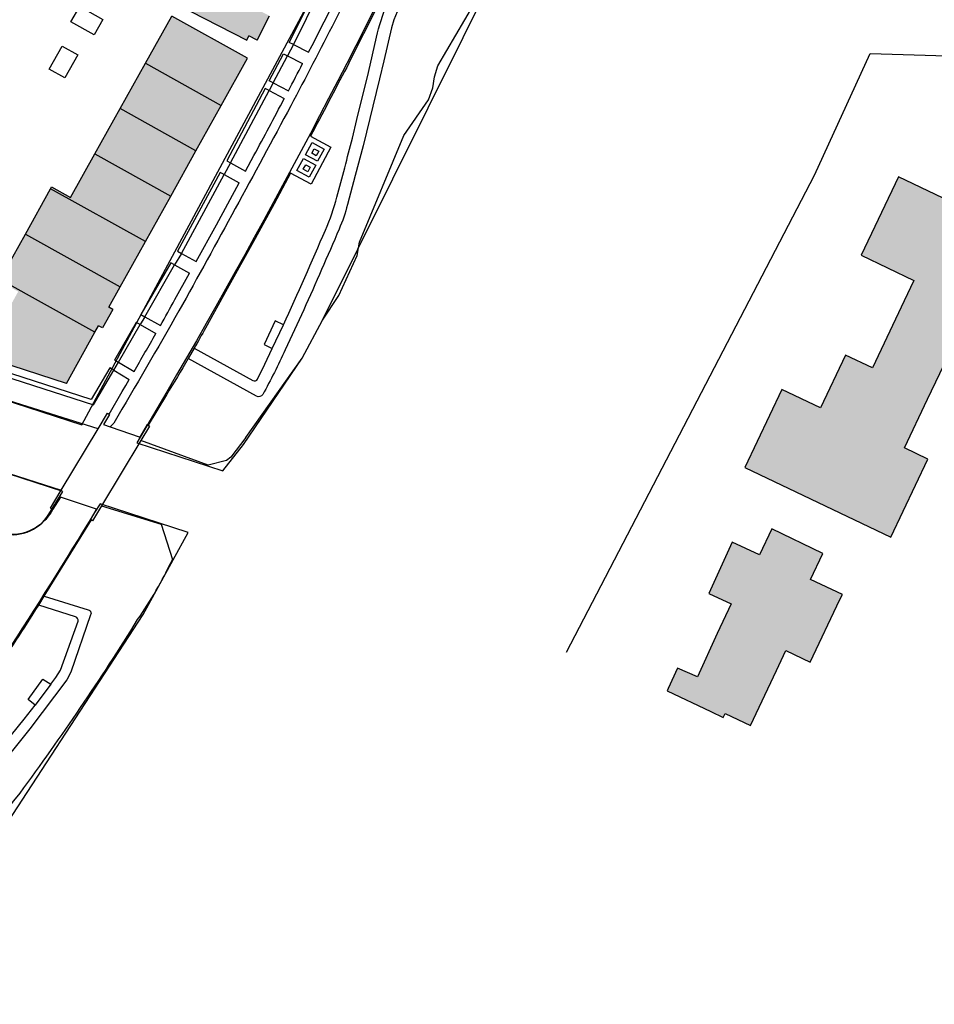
# Model space of a CAD drawing. Header units: metres. Extents: x 89795 to 94000, y 463250 to 466585.
# Tile 135 of 185: x 90692 to 90798, y 465283 to 465397. Entities that reach past the tile are written whole.
import ezdxf

# ---------------------------------------------------------------- set-up
doc = ezdxf.new("R2010")
doc.units = ezdxf.units.M
doc.layers.add('92.1_Bestaande bebouwing - Existing building H', color=7, linetype='Continuous', true_color=0xb5b6af)
doc.layers.add('XXX_Background', color=3, linetype='Continuous')

msp = doc.modelspace()

# ---------------------------------------------------------------- hatches: boundary and pattern name
at = {"layer": '92.1_Bestaande bebouwing - Existing building H'}
for points in [[(90719.85, 465398.07), (90720.9, 465400.11), (90711.11, 465405.14), (90708.38, 465399.82), (90718.15, 465394.79), (90718.4, 465395.28), (90719.35, 465394.79), (90720.8, 465397.58)], [(90718.23, 465392.69), (90709.49, 465397.55), (90706.45, 465392.11), (90715.2, 465387.25)], [(90715.2, 465387.25), (90706.45, 465392.11), (90703.53, 465386.88), (90712.29, 465382.01)], [(90712.29, 465382.01), (90703.53, 465386.88), (90700.6, 465381.64), (90709.37, 465376.76)], [(90709.37, 465376.76), (90700.6, 465381.64), (90697.79, 465376.6), (90695.6, 465377.82), (90695.49, 465377.61), (90706.45, 465371.52)], [(90706.45, 465371.52), (90695.49, 465377.61), (90692.58, 465372.37), (90703.53, 465366.28)], [(90703.53, 465366.28), (90692.58, 465372.37), (90689.68, 465367.12), (90700.61, 465361.03), (90701.03, 465361.78), (90701.47, 465361.53), (90702.67, 465363.66), (90702.22, 465363.91)], [(90689.68, 465367.12), (90689.58, 465366.94), (90691.75, 465365.73), (90688.61, 465360.07), (90685.38, 465361.13), (90684.73, 465359.21), (90697.32, 465355.12), (90700.61, 465361.03)]]:
    msp.add_hatch(color=256, dxfattribs=at).paths.add_polyline_path(points)
h = msp.add_hatch(color=256, dxfattribs=at)
h.paths.add_polyline_path([(90808.88, 465371.65), (90793.45, 465379), (90789.15, 465369.92), (90792.18, 465368.46), (90795.23, 465367), (90794.13, 465364.66), (90790.47, 465356.9), (90787.35, 465358.38), (90784.46, 465352.29), (90779.97, 465354.42), (90775.69, 465345.41), (90792.58, 465337.35), (90796.84, 465346.38), (90794.15, 465347.68), (90796.82, 465353.29), (90799.19, 465358.27), (90801.88, 465363.92), (90802.33, 465363.71), (90804.04, 465367.28), (90806.31, 465366.16)])
h.paths.add_polyline_path([(90817.18, 465335.62), (90819.6, 465333.85), (90821.56, 465336.57), (90813.45, 465342.43), (90811.67, 465339.96), (90810.49, 465340.81), (90810.56, 465340.91), (90810.02, 465341.29), (90809.65, 465340.76), (90809.75, 465340.72), (90807.71, 465337.85), (90807.43, 465338.05), (90805.44, 465335.25), (90805.7, 465335.07), (90805.26, 465334.45), (90803.69, 465332.26), (90803.59, 465332.3), (90803.21, 465331.77), (90803.74, 465331.41), (90803.76, 465331.53), (90810.23, 465326.9), (90810.71, 465326.41), (90811.11, 465326.95), (90811.02, 465327.01), (90811.1, 465327.13), (90814.01, 465331.19)])
h.paths.add_polyline_path([(90828.73, 465352.05), (90828.65, 465352.11), (90825.77, 465354.19), (90825.54, 465353.87), (90823.7, 465351.27), (90822.89, 465351.85), (90823.18, 465352.26), (90819.93, 465354.59), (90819.63, 465354.19), (90816.27, 465356.57), (90811.92, 465350.5), (90817.28, 465346.66), (90821.68, 465343.51), (90824.59, 465347.55), (90827.66, 465345.34), (90831.2, 465350.27)])
h.paths.add_polyline_path([(90839.24, 465361.93), (90841.51, 465360.3), (90843.91, 465363.65), (90837.12, 465368.57), (90834.9, 465365.6), (90832.84, 465367.08), (90830.26, 465363.52), (90827.74, 465365.35), (90826.33, 465363.4), (90823.67, 465359.64), (90827.23, 465357.06), (90831.65, 465353.86), (90832.41, 465354.93), (90834.21, 465357.47), (90835.38, 465356.62)])
h.paths.add_polyline_path([(90831.01, 465384.8), (90832.04, 465385.11), (90838.23, 465387.01), (90835.21, 465396.17), (90828.81, 465394.04), (90829.74, 465391.35), (90830.75, 465388.44), (90826.94, 465387.12), (90826.32, 465388.92), (90825.82, 465388.74), (90821.14, 465387.14), (90821.84, 465385.37), (90816.09, 465383.38), (90817.98, 465377.88), (90822.6, 465379.48), (90823.87, 465375.76), (90828.6, 465377.41), (90828.23, 465378.5), (90832.55, 465380.09), (90831.85, 465382.43)])
h.paths.add_polyline_path([(90864.36, 465344.64), (90859.33, 465348.26), (90861.97, 465351.92), (90858.9, 465354.14), (90858.82, 465354.03), (90856.15, 465355.86), (90853.49, 465352.2), (90854.81, 465351.31), (90853.07, 465348.72), (90852.52, 465349.09), (90851.71, 465347.96), (90852.25, 465347.57), (90850.31, 465344.88), (90854.1, 465342.18), (90854.52, 465341.88), (90854.12, 465341.27), (90855.04, 465340.65), (90854.99, 465340.58), (90856.87, 465339.24), (90856.92, 465339.31), (90857.83, 465338.61), (90858.23, 465339.17), (90859.64, 465338.15)])
h.paths.add_polyline_path([(90838.4, 465319.7), (90838.44, 465319.78), (90836.31, 465321.28), (90836.26, 465321.2), (90836, 465321.38), (90838.53, 465324.94), (90839.48, 465326.27), (90833.22, 465330.76), (90829.46, 465325.48), (90831.98, 465323.68), (90827.62, 465317.58), (90831.6, 465314.73), (90831.04, 465313.91), (90835.34, 465310.84), (90835.92, 465311.65), (90836.74, 465311.05), (90841.4, 465317.56)])
h.paths.add_polyline_path([(90786.69, 465330.15), (90786.97, 465330.73), (90783.29, 465332.46), (90784.71, 465335.47), (90778.82, 465338.31), (90777.39, 465335.3), (90774.25, 465336.77), (90771.53, 465330.86), (90774.13, 465329.64), (90772.51, 465326.21), (90770.23, 465321.21), (90767.93, 465322.22), (90766.84, 465319.85), (90766.71, 465319.58), (90771.77, 465317.2), (90773.21, 465316.52), (90773.43, 465316.97), (90776.34, 465315.6), (90779.36, 465321.96), (90780.43, 465324.26), (90783.24, 465322.92)])

# ---------------------------------------------------------------- linework, layer by layer
at = {"layer": 'XXX_Background'}
for p, q in [((90795.23, 465367), (90794.13, 465364.66)), ((90796.84, 465346.38), (90794.15, 465347.68)), ((90792.58, 465337.35), (90796.84, 465346.38))]:
    msp.add_line(p, q, dxfattribs=at)
for points in [[(90699.1, 465350.32), (90733.83, 465415.02, 0.016674), (90750, 465465.34), (90694.01, 465474.26), (90674.68, 465407.05), (90658.54, 465363.52)], [(90605.23, 465372.44, 0.00224), (90600.93, 465373.79, -0.000498), (90600.31, 465371.89, -0.002251), (90604.61, 465370.54), (90603.12, 465365.98, -0.001492), (90605.94, 465365.07), (90689.5, 465337.88, 0.346225), (90695.3, 465340.01), (90695.3, 465340.01), (90696.9, 465342.62), (90608.04, 465371.53, 0.001472), (90605.23, 465372.44)], [(90706.17, 465328.4), (90711.39, 465337.9), (90701.2, 465341.22, -0.006011), (90690.95, 465324.83, 0.016526), (90665.65, 465286.02), (90674.52, 465283.65), (90674.52, 465283.65), (90675.55, 465283.38), (90677.66, 465286.23), (90679.82, 465291.59), (90681.12, 465292.8), (90683.96, 465294.98), (90686.61, 465298.46)]]:
    msp.add_lwpolyline(points, format="xyb", close=True, dxfattribs=at)
for points in [[(90739.83, 465412.51, -0.022668), (90705.44, 465348.25), (90715.41, 465345.01), (90717.76, 465348.06), (90724.55, 465358.05), (90726.92, 465362.41), (90728.79, 465365.28), (90730.9, 465369.89), (90731.19, 465371.43), (90736.29, 465383.76), (90739.16, 465387.9), (90739.65, 465389.28), (90739.84, 465390.53), (90740.24, 465391.81), (90745.43, 465400.73)], [(90737.41, 465407.16, -0.002538), (90729.7, 465391.64)], [(90733.21, 465406.84, -0.00878), (90723.25, 465387.21)], [(90733.16, 465395.13, -0.051981), (90734.38, 465398.95)], [(90722.96, 465388.92, 0.001008), (90724.61, 465392.07)], [(90729.7, 465391.64, -0.000647), (90725.52, 465383.68)], [(90718.98, 465381.44, 0.002095), (90722.49, 465388.03)], [(90723.25, 465387.21, -0.0036), (90710.32, 465363.49)], [(90728.57, 465376.65, 0.003433), (90730.36, 465383.45)], [(90727.24, 465372.84, 0.041608), (90728.57, 465376.65)], [(90729.79, 465375.78, -0.04094), (90728.82, 465372.93)], [(90722.4, 465361.89, 0.006436), (90727.24, 465372.84)], [(90728.82, 465372.93, -0.004204), (90724.74, 465363.63)], [(90708.17, 465361.8, 0.002335), (90709.86, 465364.81)], [(90710.32, 465363.49, -0.002482), (90702.79, 465350.54)], [(90705.13, 465356.5, 0.003363), (90707.65, 465360.88)], [(90713.39, 465361.51, -0.003348), (90712.08, 465359.19)], [(90722.6, 465358.98, -0.016242), (90720, 465353.82)], [(90711.39, 465357.99, -0.00596), (90708.87, 465353.8)], [(90718.85, 465355.45, 0.409149), (90719.41, 465355.62)], [(90720, 465353.82, -0.342752), (90719.3, 465353.63)], [(90695.74, 465340.59, -0.370371), (90689.34, 465337.92)], [(90705.55, 465327.82, 0.043166), (90709.56, 465334.78)], [(90688.85, 465321.45, 0.011406), (90694.12, 465329.51)], [(90699.85, 465328.96, -0.48095), (90700.12, 465328.38)], [(90691.96, 465307.78, 0.020702), (90705.55, 465327.82)], [(90698.66, 465327.65, 0.366041), (90698.37, 465328.16)], [(90681.32, 465293.04, -0.027148), (90691.96, 465307.78)]]:
    msp.add_lwpolyline(points, format="xyb", dxfattribs=at)
for points in [[(90718.04, 465348.88), (90724.55, 465358.05), (90726.92, 465362.41), (90747.24, 465403.32)], [(90727.52, 465403.52), (90723.07, 465394.52)], [(90728, 465403.28), (90723.55, 465394.28)], [(90725.7, 465394.18), (90728.47, 465399.69), (90729.8, 465402.4)], [(90708.38, 465399.82), (90718.15, 465394.79), (90718.4, 465395.28)], [(90700.51, 465395.4), (90697.83, 465396.9), (90698.85, 465398.69), (90701.51, 465397.18), (90700.51, 465395.4)], [(90735.54, 465398.07), (90735.16, 465397.14)], [(90706.45, 465392.11), (90709.49, 465397.55)], [(90715.2, 465387.25), (90718.23, 465392.69), (90709.49, 465397.55)], [(90719.35, 465394.79), (90720.8, 465397.58)], [(90735.16, 465397.14), (90734.87, 465396.2)], [(90734.87, 465396.2), (90734.01, 465392.39)], [(90719.35, 465394.79), (90718.4, 465395.28)], [(90730.36, 465383.45), (90730.89, 465385.6), (90732.23, 465391.03), (90733.16, 465395.13)], [(90698.63, 465393.09), (90697.15, 465390.41), (90695.34, 465391.42), (90696.83, 465394.09), (90698.63, 465393.09)], [(90723.55, 465394.28), (90722.87, 465392.98)], [(90723.55, 465394.28), (90723.07, 465394.52)], [(90723.55, 465394.28), (90725.29, 465393.38)], [(90725.29, 465393.38), (90725.7, 465394.18)], [(90720.74, 465390.08), (90722.4, 465393.22)], [(90721.21, 465389.84), (90722.87, 465392.98)], [(90722.4, 465393.22), (90722.87, 465392.98)], [(90722.87, 465392.98), (90724.61, 465392.07)], [(90734.01, 465392.39), (90733.5, 465390.33)], [(90755.1, 465324.07), (90783.76, 465379.2), (90790.18, 465393.24), (90819.35, 465392.34)], [(90703.53, 465386.88), (90706.45, 465392.11)], [(90706.45, 465392.11), (90715.2, 465387.25)], [(90721.21, 465389.84), (90720.74, 465390.08)], [(90733.5, 465390.33), (90731.59, 465382.58)], [(90720.74, 465388.95), (90720.27, 465389.2), (90715.84, 465380.83)], [(90716.29, 465380.59), (90720.74, 465388.95)], [(90721.21, 465389.84), (90720.74, 465388.95)], [(90720.74, 465388.95), (90722.49, 465388.03)], [(90721.21, 465389.84), (90722.96, 465388.92)], [(90700.6, 465381.64), (90703.53, 465386.88)], [(90712.29, 465382.01), (90703.53, 465386.88)], [(90712.29, 465382.01), (90715.2, 465387.25)], [(90725.52, 465383.68), (90727.86, 465382.42), (90725.6, 465378.16), (90723.21, 465379.43), (90721.31, 465375.88), (90719.12, 465371.86), (90715.9, 465366.05), (90713.39, 465361.51)], [(90725.7, 465382.95), (90727.1, 465382.2), (90726.34, 465380.79), (90724.94, 465381.55), (90725.7, 465382.95)], [(90726.47, 465381.95), (90726.19, 465381.43), (90725.67, 465381.71), (90725.95, 465382.23), (90726.47, 465381.95)], [(90731.59, 465382.58), (90730.68, 465379.13)], [(90697.79, 465376.6), (90700.6, 465381.64)], [(90700.6, 465381.64), (90709.37, 465376.76)], [(90709.37, 465376.76), (90712.29, 465382.01)], [(90718.02, 465379.66), (90718.98, 465381.44)], [(90724.72, 465381.11), (90726.12, 465380.35), (90725.36, 465378.96), (90723.96, 465379.71), (90724.72, 465381.11)], [(90716.29, 465380.59), (90715.55, 465379.25)], [(90715.84, 465380.83), (90716.29, 465380.59)], [(90716.29, 465380.59), (90718.02, 465379.66)], [(90725.49, 465380.09), (90725.2, 465379.58), (90724.68, 465379.87), (90724.97, 465380.38), (90725.49, 465380.09)], [(90715.55, 465379.25), (90715.09, 465379.49), (90710.15, 465370.4)], [(90710.61, 465370.14), (90715.55, 465379.25)], [(90715.55, 465379.25), (90717.29, 465378.31)], [(90730.68, 465379.13), (90729.79, 465375.78)], [(90808.88, 465371.65), (90793.45, 465379), (90789.15, 465369.92)], [(90692.58, 465372.37), (90695.49, 465377.61)], [(90695.49, 465377.61), (90695.6, 465377.82)], [(90706.45, 465371.52), (90695.49, 465377.61)], [(90695.6, 465377.82), (90697.79, 465376.6)], [(90714.65, 465373.45), (90717.29, 465378.31)], [(90706.45, 465371.52), (90709.37, 465376.76)], [(90712.3, 465369.21), (90714.65, 465373.45)], [(90689.68, 465367.12), (90692.58, 465372.37)], [(90692.58, 465372.37), (90703.53, 465366.28)], [(90703.53, 465366.28), (90706.45, 465371.52)], [(90710.61, 465370.14), (90709.82, 465368.81)], [(90710.15, 465370.4), (90710.61, 465370.14)], [(90710.61, 465370.14), (90712.3, 465369.21)], [(90789.15, 465369.92), (90792.18, 465368.46), (90795.23, 465367)], [(90709.82, 465368.81), (90709.37, 465369.07), (90705.93, 465363.07)], [(90706.38, 465362.81), (90709.82, 465368.81)], [(90709.82, 465368.81), (90711.55, 465367.85)], [(90709.86, 465364.81), (90711.55, 465367.85)], [(90700.61, 465361.03), (90689.68, 465367.12)], [(90702.22, 465363.91), (90703.53, 465366.28)], [(90702.67, 465363.66), (90702.22, 465363.91)], [(90794.13, 465364.66), (90790.47, 465356.9), (90787.35, 465358.38), (90784.46, 465352.29), (90779.97, 465354.42)], [(90794.15, 465347.68), (90796.82, 465353.29), (90799.19, 465358.27), (90801.88, 465363.92)], [(90702.67, 465363.66), (90701.47, 465361.53)], [(90706.38, 465362.81), (90705.84, 465361.91)], [(90705.93, 465363.07), (90706.38, 465362.81)], [(90706.38, 465362.81), (90708.17, 465361.8)], [(90724.74, 465363.63), (90722.6, 465358.98)], [(90700.61, 465361.03), (90701.03, 465361.78)], [(90701.47, 465361.53), (90701.03, 465361.78)], [(90705.84, 465361.91), (90705.39, 465362.16), (90702.87, 465357.81)], [(90703.32, 465357.56), (90705.84, 465361.91)], [(90705.84, 465361.91), (90707.65, 465360.88)], [(90722.4, 465361.89), (90721.44, 465362.34), (90720.18, 465359.62), (90721.11, 465359.16)], [(90721.11, 465359.16), (90722.4, 465361.89)], [(90697.32, 465355.12), (90700.61, 465361.03)], [(90700.19, 465353.25), (90681.93, 465359.15), (90681.78, 465358.66), (90700.44, 465352.63)], [(90697.32, 465355.12), (90684.73, 465359.21)], [(90712.08, 465359.19), (90711.39, 465357.99)], [(90712.08, 465359.19), (90718.85, 465355.45)], [(90719.41, 465355.62), (90720.26, 465357.34), (90721.11, 465359.16)], [(90702.78, 465356.64), (90703.32, 465357.56)], [(90702.87, 465357.81), (90703.32, 465357.56)], [(90703.32, 465357.56), (90705.13, 465356.5)], [(90719.3, 465353.63), (90711.39, 465357.99)], [(90700.99, 465349.88), (90689.3, 465353.52), (90678.17, 465356.99)], [(90702.78, 465356.64), (90702.32, 465356.9), (90700.19, 465353.25)], [(90700.44, 465352.63), (90702.78, 465356.64)], [(90702.78, 465356.64), (90704.58, 465355.58)], [(90703.76, 465354.19), (90704.17, 465354.88), (90704.58, 465355.58)], [(90702.24, 465351.58), (90703.76, 465354.19)], [(90708.87, 465353.8), (90706.77, 465350.31)], [(90779.97, 465354.42), (90775.69, 465345.41), (90792.58, 465337.35)], [(90700.99, 465349.88), (90702.08, 465351.69), (90702.24, 465351.58)], [(90702.24, 465351.58), (90702.31, 465351.53), (90701.6, 465350.36), (90702.38, 465350.1)], [(90702.79, 465350.54), (90702.38, 465350.1)], [(90702.38, 465350.1), (90705.84, 465348.91), (90706.7, 465350.37), (90706.77, 465350.31)], [(90706.77, 465350.31), (90706.91, 465350.17), (90705.92, 465348.52)], [(90675.78, 465349.47), (90696.72, 465342.77)], [(90696.72, 465342.77), (90700.99, 465349.88)], [(90705.92, 465348.52), (90701.38, 465340.99)], [(90718.04, 465348.88), (90716.3, 465346.6), (90715.83, 465346.22), (90713.68, 465345.66), (90705.92, 465348.52)], [(90695.74, 465340.59), (90695.49, 465340.71), (90696.72, 465342.77)], [(90696.62, 465341.97), (90695.74, 465340.59)], [(90700.2, 465339.36), (90700.13, 465339.42), (90700.79, 465340.59), (90696.62, 465341.97)], [(90701.38, 465340.99), (90700.34, 465339.25), (90700.2, 465339.36)], [(90701.38, 465340.99), (90708.28, 465338.87), (90709.56, 465334.78)], [(90694.76, 465330.55), (90700.2, 465339.36)], [(90786.69, 465330.15), (90786.97, 465330.73), (90783.29, 465332.46), (90784.71, 465335.47), (90778.82, 465338.31), (90777.39, 465335.3), (90774.25, 465336.77), (90771.53, 465330.86)], [(90694.12, 465329.51), (90694.76, 465330.55)], [(90694.76, 465330.55), (90699.85, 465328.96)], [(90771.53, 465330.86), (90774.13, 465329.64), (90772.51, 465326.21)], [(90780.43, 465324.26), (90783.24, 465322.92), (90786.69, 465330.15)], [(90698.37, 465328.16), (90694.12, 465329.51)], [(90700.12, 465328.38), (90697.84, 465321.76), (90697.35, 465320.87), (90693.09, 465315.2), (90684.95, 465305.1), (90682.81, 465301.63), (90681.16, 465298), (90680.7, 465297.08), (90679.54, 465295.44), (90678.32, 465293.84), (90677.01, 465292.35), (90675.82, 465291.06)], [(90695.52, 465320.36), (90696.08, 465321.15), (90696.64, 465321.97), (90698.66, 465327.65)], [(90772.51, 465326.21), (90770.23, 465321.21), (90767.93, 465322.22), (90766.84, 465319.85)], [(90771.77, 465317.2), (90773.21, 465316.52), (90773.43, 465316.97), (90776.34, 465315.6), (90779.36, 465321.96), (90780.43, 465324.26)], [(90693.7, 465317.93), (90692.9, 465318.61), (90694.61, 465320.95), (90695.52, 465320.36)], [(90695.52, 465320.36), (90693.7, 465317.93)], [(90766.84, 465319.85), (90766.71, 465319.58), (90771.77, 465317.2)], [(90688.02, 465310.89), (90692.45, 465316.31), (90693.7, 465317.93)]]:
    msp.add_lwpolyline(points, dxfattribs=at)

doc.saveas('drawing.dxf')
